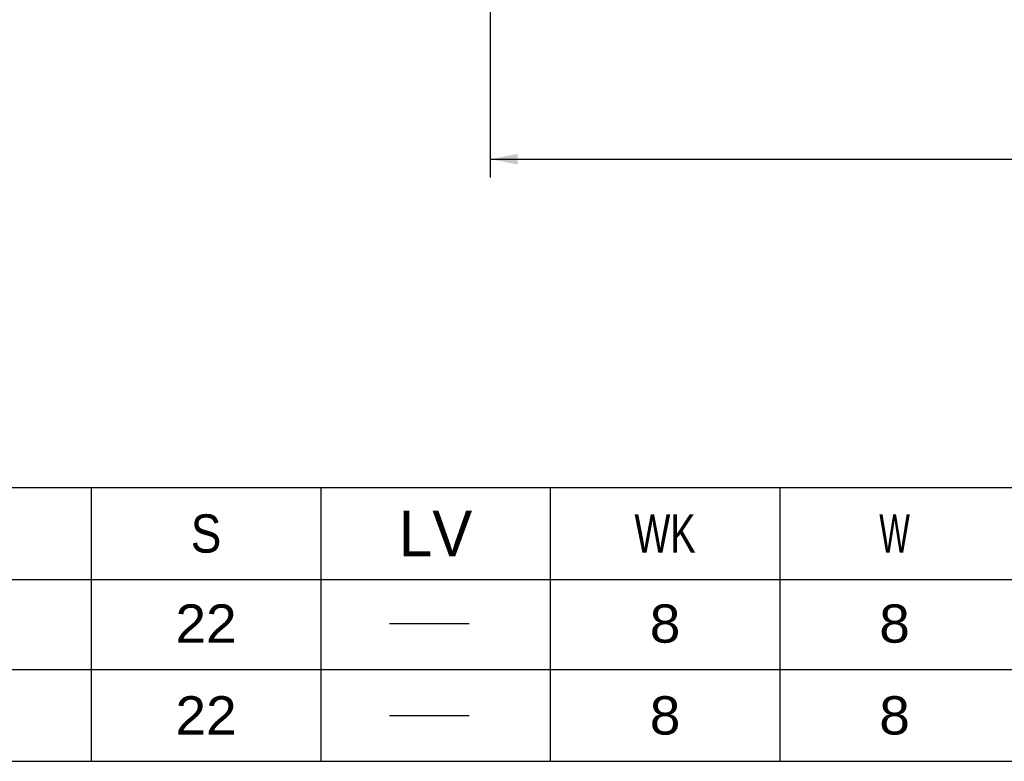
# Model space of a CAD drawing. Extents: x -86 to 544, y -113 to 333.
# Tile 13 of 26: x 104 to 168, y 124 to 172. Entities that reach past the tile are written whole.
import ezdxf
from ezdxf.enums import TextEntityAlignment as Align

# ---------------------------------------------------------------- set-up
doc = ezdxf.new("R2010")
doc.units = 0
doc.header["$LTSCALE"] = 23.1
doc.header["$MEASUREMENT"] = 0
doc.layers.get('0').update_dxf_attribs({"linetype": 'CONTINUOUS'})
doc.styles.add('TEXTSTYLE_0', font='txt', dxfattribs={"width": 0.8})
doc.dimstyles.new('DIMSTYLE_3', dxfattribs={"dimtxt": 2.5, "dimasz": 0.18, "dimexe": 0.18, "dimexo": 0.0625, "dimgap": 0.09, "dimtad": 0, "dimtih": 1, "dimtoh": 1, "dimdec": 4, "dimlfac": 1.666667, "dimzin": 0, "dimdsep": 46, "dimtxsty": 'Standard', "dimcen": 0.09, "dimadec": 0, "dimazin": 0, "dimtp": 1e-05, "dimtm": 1e-05, "dimtfac": 1, "dimtdec": 4, "dimtofl": 0, "dimtmove": 0, "dimatfit": 0, "dimfxl": 0, "dimtolj": 1, "dimtzin": 0, "dimarcsym": 0})

# ---------------------------------------------------------------- blocks, each defined once
blk = doc.blocks.new('*D4')
at = {"color": 7, "linetype": 'Continuous'}
for p, q in [((134.559, 179.307), (134.559, 161.972)), ((253.959, 172.576), (253.959, 161.972)), ((134.559, 163.172), (194.259, 163.172)), ((253.959, 163.172), (194.259, 163.172))]:
    blk.add_line(p, q, dxfattribs=at)
for points in [[(136.359, 163.522), (134.559, 163.172), (136.359, 162.822)], [(252.159, 162.822), (253.959, 163.172), (252.159, 163.522)]]:
    blk.add_solid(points, dxfattribs=at)
at = {"color": 7, "linetype": 'Continuous', "style": 'TEXTSTYLE_0', "width": 0.96}
blk.add_text('LL', height=2.5, dxfattribs=at).set_placement((193.34, 163.797), (197.34, 163.797), align=Align.FIT)

msp = doc.modelspace()

# ---------------------------------------------------------------- linework, layer by layer
at = {"color": 7, "linetype": 'Continuous'}
for p, q in [((18.487863, 141.716957), (223.487863, 141.716957)), ((108.487863, 141.716957), (108.487863, 123.83501)), ((123.487863, 141.716957), (123.487863, 123.83501)), ((138.487863, 141.716957), (138.487863, 123.83501)), ((153.487863, 141.716957), (153.487863, 123.83501)), ((18.487863, 135.716957), (223.487863, 135.716957)), ((127.967032, 132.835008), (133.175363, 132.835008)), ((18.487863, 129.83501), (223.487863, 129.83501)), ((127.967032, 126.835012), (133.175363, 126.835012)), ((18.487863, 123.83501), (223.487863, 123.83501))]:
    msp.add_line(p, q, dxfattribs=at)

# ---------------------------------------------------------------- texts
at = {"color": 7, "linetype": 'Continuous', "style": 'TEXTSTYLE_0'}
for s, height, width, p, p2 in [('S', 2.5, 1.2, (114.987863, 137.466957), (116.987863, 137.466957)), ('LV', 3, 0.8, (128.587863, 137.216957), (133.387863, 137.216957)), ('WK', 2.5, 0.8, (143.987863, 137.466957), (147.987863, 137.466957)), ('W', 2.5, 0.8, (159.987863, 137.466957), (161.987863, 137.466957)), ('22', 2.5, 0.96, (113.987863, 131.58501), (117.987863, 131.58501)), ('8', 2.5, 1.2, (144.987863, 131.58501), (146.987863, 131.58501)), ('8', 2.5, 1.2, (159.987863, 131.58501), (161.987863, 131.58501)), ('22', 2.5, 0.96, (113.987863, 125.58501), (117.987863, 125.58501)), ('8', 2.5, 1.2, (144.987863, 125.58501), (146.987863, 125.58501)), ('8', 2.5, 1.2, (159.987863, 125.58501), (161.987863, 125.58501))]:
    msp.add_text(s, height=height, dxfattribs=dict(at, width=width)).set_placement(p, p2, align=Align.FIT)

# ---------------------------------------------------------------- dimensions: what is measured, and where the dimension line sits
at = {"color": 7, "linetype": 'Continuous'}
dim = msp.add_linear_dim(base=(134.559018, 163.172463), p1=(253.959018, 172.57614), p2=(134.559018, 179.306716), angle=180, dimstyle='DIMSTYLE_3', dxfattribs=at)
dim.commit()
dim.dimension.update_dxf_attribs({"geometry": '*D4', "text_midpoint": (195.340029, 165.047463)})

doc.saveas('drawing.dxf')
